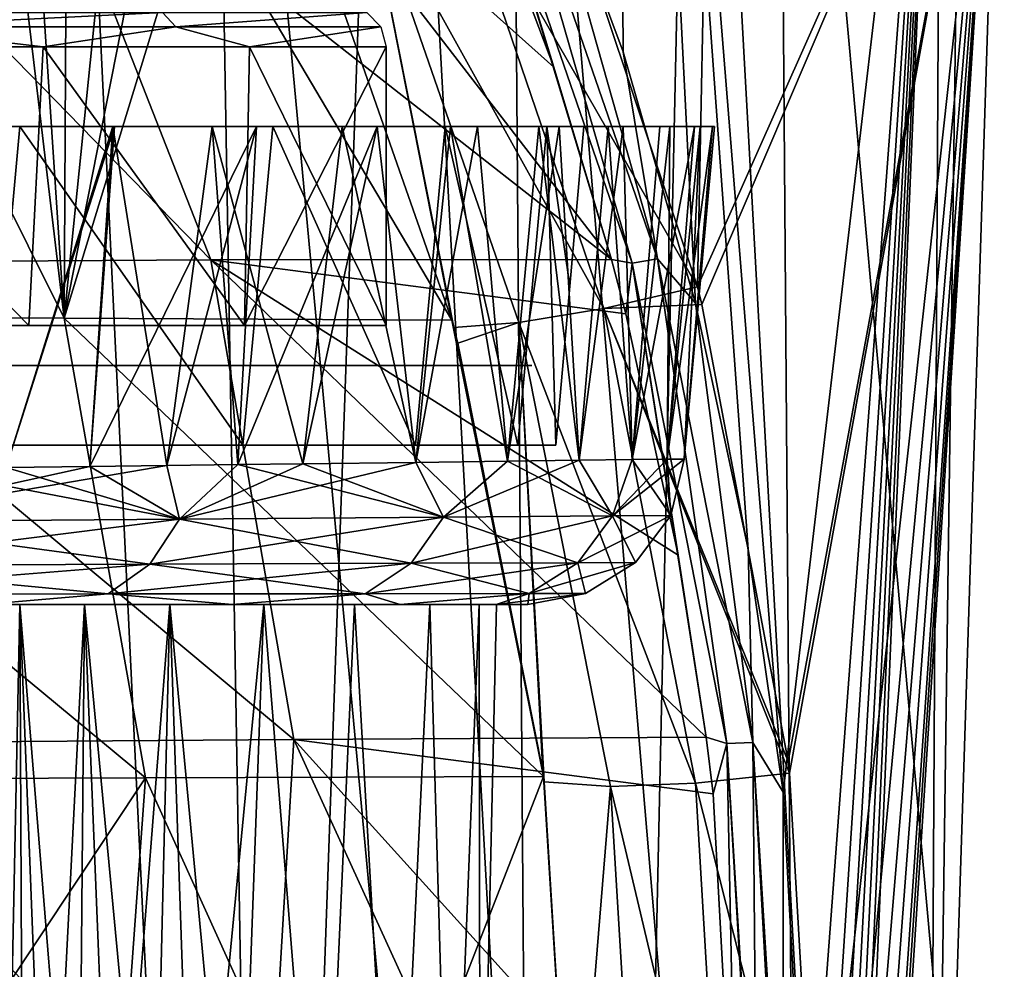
# Model space of a CAD drawing. Header units: millimetres. Extents: x -148 to 148, y -43 to 91.
# Tile 121 of 149: x 122 to 135, y -8 to 4. Entities that reach past the tile are written whole.
import ezdxf

# ---------------------------------------------------------------- set-up
doc = ezdxf.new("R2010")
doc.units = ezdxf.units.MM
doc.header["$LTSCALE"] = 65.185185
for name, color, linetype in [('14', 7, 'CONTINUOUS'), ('155', 7, 'CONTINUOUS'), ('18', 7, 'CONTINUOUS'), ('184', 7, 'CONTINUOUS'), ('189', 7, 'CONTINUOUS'), ('193', 7, 'CONTINUOUS'), ('205', 7, 'CONTINUOUS'), ('21', 7, 'CONTINUOUS'), ('213', 7, 'CONTINUOUS'), ('214', 7, 'CONTINUOUS'), ('22', 7, 'CONTINUOUS'), ('227', 7, 'CONTINUOUS'), ('24', 7, 'CONTINUOUS'), ('25', 7, 'CONTINUOUS'), ('277', 7, 'CONTINUOUS'), ('280', 7, 'CONTINUOUS'), ('305', 7, 'CONTINUOUS'), ('327', 7, 'CONTINUOUS'), ('54', 7, 'CONTINUOUS')]:
    doc.layers.add(name, color=color, linetype=linetype)

msp = doc.modelspace()

# ---------------------------------------------------------------- linework, layer by layer
at = {"layer": '14', "color": 254, "linetype": 'Continuous', "true_color": 0xb0e0e6}
for points in [[(122.379, 0.5, -21.249), (118.591, 0.5, -27.283), (118.961, 4, -26.761), (122.379, 0.5, -21.249)], [(122.379, 0.5, 21.249), (118.961, 4, 26.761), (118.591, 0.5, 27.283), (122.379, 0.5, 21.249)], [(122.561, 4, -20.91), (122.379, 0.5, -21.249), (118.961, 4, -26.761), (122.561, 4, -20.91)], [(122.561, 4, 20.91), (118.961, 4, 26.761), (122.379, 0.5, 21.249), (122.561, 4, 20.91)], [(125.088, 0.5, -15.375), (122.379, 0.5, -21.249), (122.561, 4, -20.91), (125.088, 0.5, -15.375)], [(125.088, 0.5, 15.375), (122.561, 4, 20.91), (122.379, 0.5, 21.249), (125.088, 0.5, 15.375)], [(125.151, 4, -15.21), (125.088, 0.5, -15.375), (122.561, 4, -20.91), (125.151, 4, -15.21)], [(125.151, 4, 15.21), (122.561, 4, 20.91), (125.088, 0.5, 15.375), (125.151, 4, 15.21)], [(126.864, 4, -9.637), (125.088, 0.5, -15.375), (125.151, 4, -15.21), (126.864, 4, -9.637)], [(126.864, 0.5, -9.637), (125.088, 0.5, -15.375), (126.864, 4, -9.637), (126.864, 0.5, -9.637)], [(126.864, 0.5, 9.637), (125.151, 4, 15.21), (125.088, 0.5, 15.375), (126.864, 0.5, 9.637)], [(126.864, 4, 9.637), (125.151, 4, 15.21), (126.864, 0.5, 9.637), (126.864, 4, 9.637)]]:
    msp.add_3dface(points, dxfattribs=at)
at = {"layer": '155', "color": 7, "linetype": 'Continuous'}
for points in [[(127.236, -1.217, -17.005), (127.587, -1.905, -15.565), (124.27, -1.931, -22.75), (127.236, -1.217, -17.005)], [(125.819, -1.235, -20.188), (127.236, -1.217, -17.005), (124.27, -1.931, -22.75), (125.819, -1.235, -20.188)], [(125.003, -1.245, -21.796), (125.819, -1.235, -20.188), (124.27, -1.931, -22.75), (125.003, -1.245, -21.796)], [(125.819, -1.235, 20.187), (125.003, -1.245, 21.796), (127.587, -1.905, 15.564), (125.819, -1.235, 20.187)], [(127.236, -1.217, 17.005), (125.819, -1.235, 20.187), (127.587, -1.905, 15.564), (127.236, -1.217, 17.005)], [(128.388, -1.203, 13.856), (127.236, -1.217, 17.005), (127.587, -1.905, 15.564), (128.388, -1.203, 13.856)], [(127.236, -1.217, -17.005), (128.388, -1.203, -13.856), (127.587, -1.905, -15.565), (127.236, -1.217, -17.005)], [(128.388, -1.203, -13.856), (129.289, -1.191, -10.743), (127.587, -1.905, -15.565), (128.388, -1.203, -13.856)], [(129.289, -1.191, -10.743), (129.705, -1.889, -7.916), (127.587, -1.905, -15.565), (129.289, -1.191, -10.743)], [(128.388, -1.203, 13.856), (127.587, -1.905, 15.564), (129.705, -1.889, 7.916), (128.388, -1.203, 13.856)], [(129.289, -1.191, 10.743), (128.388, -1.203, 13.856), (129.705, -1.889, 7.916), (129.289, -1.191, 10.743)], [(129.289, -1.191, -10.743), (129.953, -1.183, -7.654), (129.705, -1.889, -7.916), (129.289, -1.191, -10.743)], [(129.953, -1.183, 7.654), (129.289, -1.191, 10.743), (129.705, -1.889, 7.916), (129.953, -1.183, 7.654)], [(130.391, -1.177, -4.584), (130.608, -1.175, -1.528), (129.705, -1.889, -7.916), (130.391, -1.177, -4.584)], [(130.608, -1.175, -1.528), (130.437, -1.883, 0), (129.705, -1.889, -7.916), (130.608, -1.175, -1.528)], [(129.953, -1.183, -7.654), (130.391, -1.177, -4.584), (129.705, -1.889, -7.916), (129.953, -1.183, -7.654)], [(129.953, -1.183, 7.654), (129.705, -1.889, 7.916), (130.437, -1.883, 0), (129.953, -1.183, 7.654)], [(130.391, -1.177, 4.584), (129.953, -1.183, 7.654), (130.437, -1.883, 0), (130.391, -1.177, 4.584)], [(130.608, -1.175, 1.528), (130.391, -1.177, 4.584), (130.437, -1.883, 0), (130.608, -1.175, 1.528)], [(130.608, -1.175, -1.528), (130.608, -1.175, 1.528), (130.437, -1.883, 0), (130.608, -1.175, -1.528)], [(124.112, -1.257, -23.416), (124.27, -1.931, -22.75), (119.982, -1.965, -29.374), (124.112, -1.257, -23.416)], [(123.145, -1.269, -25.044), (124.112, -1.257, -23.416), (119.982, -1.965, -29.374), (123.145, -1.269, -25.044)], [(122.097, -1.282, -26.684), (123.145, -1.269, -25.044), (119.982, -1.965, -29.374), (122.097, -1.282, -26.684)], [(120.964, -1.297, 28.336), (119.982, -1.965, 29.374), (124.27, -1.931, 22.75), (120.964, -1.297, 28.336)], [(122.097, -1.282, 26.684), (120.964, -1.297, 28.336), (124.27, -1.931, 22.75), (122.097, -1.282, 26.684)], [(123.145, -1.269, 25.044), (122.097, -1.282, 26.684), (124.27, -1.931, 22.75), (123.145, -1.269, 25.044)], [(124.112, -1.256, 23.415), (123.145, -1.269, 25.044), (124.27, -1.931, 22.75), (124.112, -1.256, 23.415)], [(124.112, -1.257, -23.416), (125.003, -1.245, -21.796), (124.27, -1.931, -22.75), (124.112, -1.257, -23.416)], [(125.003, -1.245, 21.796), (124.112, -1.256, 23.415), (124.27, -1.931, 22.75), (125.003, -1.245, 21.796)], [(125.003, -1.245, 21.796), (124.27, -1.931, 22.75), (127.587, -1.905, 15.564), (125.003, -1.245, 21.796)], [(123.9, -2.497, -22.544), (119.654, -2.513, -29.128), (124.27, -1.931, -22.75), (123.9, -2.497, -22.544)], [(124.27, -1.931, -22.75), (119.654, -2.513, -29.128), (119.982, -1.965, -29.374), (124.27, -1.931, -22.75)], [(119.654, -2.513, 29.128), (123.9, -2.497, 22.543), (119.982, -1.965, 29.374), (119.654, -2.513, 29.128)], [(119.982, -1.965, 29.374), (123.9, -2.497, 22.543), (124.27, -1.931, 22.75), (119.982, -1.965, 29.374)], [(127.18, -2.485, -15.413), (123.9, -2.497, -22.544), (127.587, -1.905, -15.565), (127.18, -2.485, -15.413)], [(127.587, -1.905, -15.565), (123.9, -2.497, -22.544), (124.27, -1.931, -22.75), (127.587, -1.905, -15.565)], [(123.9, -2.497, 22.543), (127.18, -2.485, 15.413), (124.27, -1.931, 22.75), (123.9, -2.497, 22.543)], [(124.27, -1.931, 22.75), (127.18, -2.485, 15.413), (127.587, -1.905, 15.564), (124.27, -1.931, 22.75)], [(129.272, -2.477, -7.835), (127.18, -2.485, -15.413), (129.705, -1.889, -7.916), (129.272, -2.477, -7.835)], [(129.705, -1.889, -7.916), (127.18, -2.485, -15.413), (127.587, -1.905, -15.565), (129.705, -1.889, -7.916)], [(127.18, -2.485, 15.413), (129.272, -2.477, 7.835), (127.587, -1.905, 15.564), (127.18, -2.485, 15.413)], [(127.587, -1.905, 15.564), (129.272, -2.477, 7.835), (129.705, -1.889, 7.916), (127.587, -1.905, 15.564)], [(129.994, -2.474, 0), (129.272, -2.477, -7.835), (130.437, -1.883, 0), (129.994, -2.474, 0)], [(130.437, -1.883, 0), (129.272, -2.477, -7.835), (129.705, -1.889, -7.916), (130.437, -1.883, 0)], [(129.272, -2.477, 7.835), (129.994, -2.474, 0), (129.705, -1.889, 7.916), (129.272, -2.477, 7.835)], [(129.705, -1.889, 7.916), (129.994, -2.474, 0), (130.437, -1.883, 0), (129.705, -1.889, 7.916)], [(123.375, -2.87, -22.253), (119.186, -2.874, -28.783), (123.9, -2.497, -22.544), (123.375, -2.87, -22.253)], [(123.9, -2.497, -22.544), (119.186, -2.874, -28.783), (119.654, -2.513, -29.128), (123.9, -2.497, -22.544)], [(119.186, -2.874, 28.783), (123.375, -2.87, 22.253), (119.654, -2.513, 29.128), (119.186, -2.874, 28.783)], [(119.654, -2.513, 29.128), (123.375, -2.87, 22.253), (123.9, -2.497, 22.543), (119.654, -2.513, 29.128)], [(126.603, -2.867, -15.2), (123.375, -2.87, -22.253), (127.18, -2.485, -15.413), (126.603, -2.867, -15.2)], [(127.18, -2.485, -15.413), (123.375, -2.87, -22.253), (123.9, -2.497, -22.544), (127.18, -2.485, -15.413)], [(123.375, -2.87, 22.253), (126.603, -2.867, 15.2), (123.9, -2.497, 22.543), (123.375, -2.87, 22.253)], [(123.9, -2.497, 22.543), (126.603, -2.867, 15.2), (127.18, -2.485, 15.413), (123.9, -2.497, 22.543)], [(128.659, -2.865, -7.722), (126.603, -2.867, -15.2), (129.272, -2.477, -7.835), (128.659, -2.865, -7.722)], [(129.272, -2.477, -7.835), (126.603, -2.867, -15.2), (127.18, -2.485, -15.413), (129.272, -2.477, -7.835)], [(126.603, -2.867, 15.2), (128.659, -2.865, 7.722), (127.18, -2.485, 15.413), (126.603, -2.867, 15.2)], [(127.18, -2.485, 15.413), (128.659, -2.865, 7.722), (129.272, -2.477, 7.835), (127.18, -2.485, 15.413)], [(129.367, -2.864, 0), (128.659, -2.865, -7.722), (129.994, -2.474, 0), (129.367, -2.864, 0)], [(129.994, -2.474, 0), (128.659, -2.865, -7.722), (129.272, -2.477, -7.835), (129.994, -2.474, 0)], [(128.659, -2.865, 7.722), (129.367, -2.864, 0), (129.272, -2.477, 7.835), (128.659, -2.865, 7.722)], [(129.272, -2.477, 7.835), (129.367, -2.864, 0), (129.994, -2.474, 0), (129.272, -2.477, 7.835)], [(123.375, -2.87, -22.253), (121.808, -3, -23.601), (119.186, -2.874, -28.783), (123.375, -2.87, -22.253)], [(119.186, -2.874, 28.783), (121.808, -3, 23.601), (123.375, -2.87, 22.253), (119.186, -2.874, 28.783)], [(124.935, -3, -17.476), (121.808, -3, -23.601), (123.375, -2.87, -22.253), (124.935, -3, -17.476)], [(121.808, -3, 23.601), (124.935, -3, 17.476), (123.375, -2.87, 22.253), (121.808, -3, 23.601)], [(126.603, -2.867, -15.2), (124.935, -3, -17.476), (123.375, -2.87, -22.253), (126.603, -2.867, -15.2)], [(123.375, -2.87, 22.253), (124.935, -3, 17.476), (126.603, -2.867, 15.2), (123.375, -2.87, 22.253)], [(127.039, -3, -11.536), (124.935, -3, -17.476), (126.603, -2.867, -15.2), (127.039, -3, -11.536)], [(124.935, -3, 17.476), (127.039, -3, 11.536), (126.603, -2.867, 15.2), (124.935, -3, 17.476)], [(128.659, -2.865, -7.722), (127.039, -3, -11.536), (126.603, -2.867, -15.2), (128.659, -2.865, -7.722)], [(126.603, -2.867, 15.2), (127.039, -3, 11.536), (128.659, -2.865, 7.722), (126.603, -2.867, 15.2)], [(127.039, -3, 11.536), (128.248, -3, 5.732), (128.659, -2.865, 7.722), (127.039, -3, 11.536)], [(128.248, -3, -5.732), (127.039, -3, -11.536), (128.659, -2.865, -7.722), (128.248, -3, -5.732)], [(129.367, -2.864, 0), (128.248, -3, -5.732), (128.659, -2.865, -7.722), (129.367, -2.864, 0)], [(128.642, -3, 0), (128.248, -3, -5.732), (129.367, -2.864, 0), (128.642, -3, 0)], [(128.248, -3, 5.732), (128.642, -3, 0), (128.659, -2.865, 7.722), (128.248, -3, 5.732)], [(128.659, -2.865, 7.722), (128.642, -3, 0), (129.367, -2.864, 0), (128.659, -2.865, 7.722)]]:
    msp.add_3dface(points, dxfattribs=at)
at = {"layer": '18', "color": 254, "linetype": 'Continuous', "true_color": 0xb0e0e6}
for points in [[(124.056, 4.433, -17.239), (120.411, 4.25, -24.467), (120.257, 4.433, -24.369), (124.056, 4.433, -17.239)], [(124.224, 4.25, -17.313), (120.411, 4.25, -24.467), (124.056, 4.433, -17.239), (124.224, 4.25, -17.313)], [(126.621, 4.433, -9.579), (124.224, 4.25, -17.313), (124.056, 4.433, -17.239), (126.621, 4.433, -9.579)], [(126.799, 4.25, -9.621), (124.224, 4.25, -17.313), (126.621, 4.433, -9.579), (126.799, 4.25, -9.621)], [(122.561, 4, -20.91), (118.961, 4, -26.761), (120.411, 4.25, -24.467), (122.561, 4, -20.91)], [(124.224, 4.25, -17.313), (122.561, 4, -20.91), (120.411, 4.25, -24.467), (124.224, 4.25, -17.313)], [(125.151, 4, -15.21), (122.561, 4, -20.91), (124.224, 4.25, -17.313), (125.151, 4, -15.21)], [(126.799, 4.25, -9.621), (125.151, 4, -15.21), (124.224, 4.25, -17.313), (126.799, 4.25, -9.621)], [(126.864, 4, -9.637), (125.151, 4, -15.21), (126.799, 4.25, -9.621), (126.864, 4, -9.637)]]:
    msp.add_3dface(points, dxfattribs=at)
at = {"layer": '184', "color": 7, "linetype": 'Continuous'}
for points in [[(118.146, 16.834, -48.762), (122.701, 16.122, -44.981), (119.335, -34.448, -51.248), (118.146, 16.834, -48.762)], [(119.335, -34.448, -51.248), (122.701, 16.122, -44.981), (125.137, -34.448, -46.354), (119.335, -34.448, -51.248)], [(122.701, 16.122, -44.981), (126.91, 15.498, -41.035), (125.137, -34.448, -46.354), (122.701, 16.122, -44.981)], [(125.137, -34.448, -46.354), (126.91, 15.498, -41.035), (129.659, -34.448, -41.967), (125.137, -34.448, -46.354)], [(126.91, 15.498, -41.035), (130.746, 14.98, -36.935), (129.659, -34.448, -41.967), (126.91, 15.498, -41.035)], [(129.659, -34.448, -41.967), (130.746, 14.98, -36.935), (133.482, -34.448, -37.721), (129.659, -34.448, -41.967)], [(130.746, 14.98, -36.935), (134.153, 14.561, -32.749), (133.482, -34.448, -37.721), (130.746, 14.98, -36.935)], [(133.482, -34.448, -37.721), (134.153, 14.561, -32.749), (137.281, -34.448, -32.822), (133.482, -34.448, -37.721)], [(134.153, 14.561, -32.749), (137.086, 14.245, -28.554), (137.281, -34.448, -32.822), (134.153, 14.561, -32.749)]]:
    msp.add_3dface(points, dxfattribs=at)
at = {"layer": '189', "color": 7, "linetype": 'Continuous'}
for points in [[(128.586, 7.303, 25.331), (129.84, 3.937, 26.015), (129.724, 21.031, 23.079), (128.586, 7.303, 25.331)], [(131.408, -2.306, 27.196), (131.851, -5.36, 27.743), (129.724, 21.031, 23.079), (131.408, -2.306, 27.196)], [(129.84, 3.937, 26.015), (130.748, 0.782, 26.624), (129.724, 21.031, 23.079), (129.84, 3.937, 26.015)], [(129.724, 21.031, 23.079), (131.851, -5.36, 27.743), (133.837, 11.597, 24.993), (129.724, 21.031, 23.079)], [(130.748, 0.782, 26.624), (131.408, -2.306, 27.196), (129.724, 21.031, 23.079), (130.748, 0.782, 26.624)], [(131.851, -5.36, 27.743), (132.149, -10.925, 28.703), (133.837, 11.597, 24.993), (131.851, -5.36, 27.743)], [(131.895, -34.334, 32.635), (133.579, -34.336, 32.694), (133.837, 11.597, 24.993), (131.895, -34.334, 32.635)], [(131.952, -30.043, 31.916), (131.895, -34.334, 32.635), (133.837, 11.597, 24.993), (131.952, -30.043, 31.916)], [(132.003, -25.801, 31.205), (131.952, -30.043, 31.916), (133.837, 11.597, 24.993), (132.003, -25.801, 31.205)], [(132.047, -22.1, 30.583), (132.003, -25.801, 31.205), (133.837, 11.597, 24.993), (132.047, -22.1, 30.583)], [(132.091, -18.434, 29.967), (132.047, -22.1, 30.583), (133.837, 11.597, 24.993), (132.091, -18.434, 29.967)], [(132.128, -14.707, 29.34), (132.091, -18.434, 29.967), (133.837, 11.597, 24.993), (132.128, -14.707, 29.34)], [(132.149, -10.925, 28.703), (132.128, -14.707, 29.34), (133.837, 11.597, 24.993), (132.149, -10.925, 28.703)], [(133.837, 11.597, 24.993), (133.579, -34.336, 32.694), (136.357, 4.016, 26.374), (133.837, 11.597, 24.993)], [(133.579, -34.336, 32.694), (135.151, -34.337, 32.719), (136.357, 4.016, 26.374), (133.579, -34.336, 32.694)]]:
    msp.add_3dface(points, dxfattribs=at)
at = {"layer": '193', "color": 7, "linetype": 'Continuous'}
for points in [[(127.725, 7.047, 25.84), (125.29, 7.039, 29.528), (128.969, 3.746, 26.501), (127.725, 7.047, 25.84)], [(119.114, 7.018, 37.046), (118.535, 1.287, 40.397), (124.663, 1.326, 33.826), (119.114, 7.018, 37.046)], [(122.431, 7.029, 33.268), (119.114, 7.018, 37.046), (124.663, 1.326, 33.826), (122.431, 7.029, 33.268)], [(125.29, 7.039, 29.528), (122.431, 7.029, 33.268), (129.694, 1.332, 26.964), (125.29, 7.039, 29.528)], [(122.431, 7.029, 33.268), (124.663, 1.326, 33.826), (129.694, 1.332, 26.964), (122.431, 7.029, 33.268)], [(125.29, 7.039, 29.528), (129.694, 1.332, 26.964), (128.969, 3.746, 26.501), (125.29, 7.039, 29.528)], [(118.535, 1.287, 40.397), (125.707, -4.698, 34.917), (124.663, 1.326, 33.826), (118.535, 1.287, 40.397)], [(119.438, -4.744, 41.476), (125.707, -4.698, 34.917), (118.535, 1.287, 40.397), (119.438, -4.744, 41.476)], [(129.694, 1.332, 26.964), (124.663, 1.326, 33.826), (129.872, 0.65, 27.092), (129.694, 1.332, 26.964)], [(125.707, -4.698, 34.917), (130.883, -4.666, 28.058), (124.663, 1.326, 33.826), (125.707, -4.698, 34.917)], [(130.883, -4.666, 28.058), (130.529, -2.382, 27.649), (124.663, 1.326, 33.826), (130.883, -4.666, 28.058)], [(124.663, 1.326, 33.826), (130.529, -2.382, 27.649), (129.872, 0.65, 27.092), (124.663, 1.326, 33.826)], [(130.883, -4.666, 28.058), (125.707, -4.698, 34.917), (130.97, -5.381, 28.184), (130.883, -4.666, 28.058)], [(119.438, -4.744, 41.476), (125.336, -10.893, 36.697), (125.707, -4.698, 34.917), (119.438, -4.744, 41.476)], [(121.719, -10.917, 40.493), (125.336, -10.893, 36.697), (119.438, -4.744, 41.476), (121.719, -10.917, 40.493)], [(125.336, -10.893, 36.697), (128.528, -10.87, 32.884), (125.707, -4.698, 34.917), (125.336, -10.893, 36.697)], [(128.528, -10.87, 32.884), (131.269, -10.85, 29.127), (125.707, -4.698, 34.917), (128.528, -10.87, 32.884)], [(125.707, -4.698, 34.917), (131.269, -10.85, 29.127), (130.97, -5.381, 28.184), (125.707, -4.698, 34.917)]]:
    msp.add_3dface(points, dxfattribs=at)
at = {"layer": '205', "color": 7, "linetype": 'Continuous'}
for points in [[(128.806, 6.882, 22.877), (131.113, 17.992, 21.173), (130.773, 0.989, 24.047), (128.806, 6.882, 22.877)], [(131.113, 17.992, 21.173), (134.585, 9.558, 22.838), (130.773, 0.989, 24.047), (131.113, 17.992, 21.173)], [(130.773, 0.989, 24.047), (134.585, 9.558, 22.838), (130.83, 0.766, 24.09), (130.773, 0.989, 24.047)], [(130.83, 0.766, 24.09), (134.585, 9.558, 22.838), (131.911, -4.972, 25.14), (130.83, 0.766, 24.09)], [(131.911, -4.972, 25.14), (134.585, 9.558, 22.838), (131.93, -5.119, 25.166), (131.911, -4.972, 25.14)], [(131.93, -5.119, 25.166), (134.585, 9.558, 22.838), (132.29, -11.341, 26.241), (131.93, -5.119, 25.166)], [(134.585, 9.558, 22.838), (132.084, -29.158, 29.235), (132.104, -27.695, 28.99), (134.585, 9.558, 22.838)], [(133.344, -29.158, 29.287), (132.084, -29.158, 29.235), (134.585, 9.558, 22.838), (133.344, -29.158, 29.287)], [(132.123, -26.216, 28.742), (134.585, 9.558, 22.838), (132.104, -27.695, 28.99), (132.123, -26.216, 28.742)], [(132.171, -22.586, 28.133), (134.585, 9.558, 22.838), (132.123, -26.216, 28.742), (132.171, -22.586, 28.133)], [(132.221, -18.85, 27.505), (134.585, 9.558, 22.838), (132.171, -22.586, 28.133), (132.221, -18.85, 27.505)], [(132.264, -15.09, 26.873), (134.585, 9.558, 22.838), (132.221, -18.85, 27.505), (132.264, -15.09, 26.873)], [(132.29, -11.341, 26.241), (134.585, 9.558, 22.838), (132.264, -15.09, 26.873), (132.29, -11.341, 26.241)], [(136.809, 2.555, 24.092), (133.344, -29.158, 29.287), (134.585, 9.558, 22.838), (136.809, 2.555, 24.092)], [(134.665, -29.158, 29.321), (133.344, -29.158, 29.287), (136.809, 2.555, 24.092), (134.665, -29.158, 29.321)]]:
    msp.add_3dface(points, dxfattribs=at)
at = {"layer": '21', "color": 7, "linetype": 'Continuous'}
for points in [[(124.935, -3, -17.476), (121.808, -3, 23.601), (121.808, -3, -23.601), (124.935, -3, -17.476)], [(124.935, -3, 17.476), (121.808, -3, 23.601), (124.935, -3, -17.476), (124.935, -3, 17.476)], [(127.039, -3, -11.536), (124.935, -3, 17.476), (124.935, -3, -17.476), (127.039, -3, -11.536)], [(127.039, -3, 11.536), (124.935, -3, 17.476), (127.039, -3, -11.536), (127.039, -3, 11.536)], [(128.248, -3, -5.732), (127.039, -3, 11.536), (127.039, -3, -11.536), (128.248, -3, -5.732)], [(128.248, -3, 5.732), (127.039, -3, 11.536), (128.248, -3, -5.732), (128.248, -3, 5.732)], [(128.642, -3, 0), (128.248, -3, 5.732), (128.248, -3, -5.732), (128.642, -3, 0)]]:
    msp.add_3dface(points, dxfattribs=at)
at = {"layer": '213', "color": 7, "linetype": 'Continuous'}
for points in [[(125.411, -29.154, -42.293), (115.996, 16.35, -47.302), (121.845, -29.154, -45.566), (125.411, -29.154, -42.293)], [(124.647, 14.976, -39.803), (115.996, 16.35, -47.302), (125.411, -29.154, -42.293), (124.647, 14.976, -39.803)], [(128.751, -29.152, -38.882), (124.647, 14.976, -39.803), (125.411, -29.154, -42.293), (128.751, -29.152, -38.882)], [(128.422, 14.446, -35.836), (124.647, 14.976, -39.803), (128.751, -29.152, -38.882), (128.422, 14.446, -35.836)], [(132.11, -29.153, -35.017), (128.422, 14.446, -35.836), (128.751, -29.152, -38.882), (132.11, -29.153, -35.017)], [(131.777, 14.016, -31.787), (128.422, 14.446, -35.836), (132.11, -29.153, -35.017), (131.777, 14.016, -31.787)], [(135.668, -29.155, -30.276), (131.777, 14.016, -31.787), (132.11, -29.153, -35.017), (135.668, -29.155, -30.276)], [(134.679, 13.682, -27.721), (131.777, 14.016, -31.787), (135.668, -29.155, -30.276), (134.679, 13.682, -27.721)]]:
    msp.add_3dface(points, dxfattribs=at)
at = {"layer": '214', "color": 7, "linetype": 'Continuous'}
for points in [[(122.825, 0.595, 32.297), (116.87, 0.607, 38.66), (120.103, 6.055, 32.467), (122.825, 0.595, 32.297)], [(122.177, 6.032, 29.895), (122.825, 0.595, 32.297), (120.103, 6.055, 32.467), (122.177, 6.032, 29.895)], [(122.515, 5.272, 29.989), (122.825, 0.595, 32.297), (122.177, 6.032, 29.895), (122.515, 5.272, 29.989)], [(124.474, 6.003, 26.706), (122.825, 0.595, 32.297), (123.591, 4.5, 29.086), (124.474, 6.003, 26.706)], [(127.688, 0.567, 25.682), (122.825, 0.595, 32.297), (124.474, 6.003, 26.706), (127.688, 0.567, 25.682)], [(125.794, 5.986, 24.659), (127.688, 0.567, 25.682), (124.474, 6.003, 26.706), (125.794, 5.986, 24.659)], [(122.844, 4.5, 30.078), (122.825, 0.595, 32.297), (122.515, 5.272, 29.989), (122.844, 4.5, 30.078)], [(123.591, 4.5, 29.086), (122.825, 0.595, 32.297), (123.222, 4.5, 29.582), (123.591, 4.5, 29.086)], [(123.222, 4.5, 29.582), (122.825, 0.595, 32.297), (122.844, 4.5, 30.078), (123.222, 4.5, 29.582)], [(116.87, 0.607, 38.66), (122.825, 0.595, 32.297), (123.842, -5.178, 33.322), (116.87, 0.607, 38.66)], [(117.756, -5.201, 39.683), (116.87, 0.607, 38.66), (123.842, -5.178, 33.322), (117.756, -5.201, 39.683)], [(122.825, 0.595, 32.297), (127.688, 0.567, 25.682), (128.839, -5.161, 26.706), (122.825, 0.595, 32.297)], [(123.842, -5.178, 33.322), (122.825, 0.595, 32.297), (128.839, -5.161, 26.706), (123.842, -5.178, 33.322)], [(128.831, -5.098, 26.695), (127.688, 0.567, 25.682), (127.713, 0.475, 25.699), (128.831, -5.098, 26.695)], [(128.839, -5.161, 26.706), (127.688, 0.567, 25.682), (128.831, -5.098, 26.695), (128.839, -5.161, 26.706)], [(127.766, 0.278, 25.735), (128.831, -5.098, 26.695), (127.713, 0.475, 25.699), (127.766, 0.278, 25.735)], [(117.756, -5.201, 39.683), (123.842, -5.178, 33.322), (119.869, -11.157, 38.823), (117.756, -5.201, 39.683)], [(119.869, -11.157, 38.823), (123.842, -5.178, 33.322), (123.411, -11.129, 35.117), (119.869, -11.157, 38.823)], [(123.411, -11.129, 35.117), (123.842, -5.178, 33.322), (126.532, -11.104, 31.395), (123.411, -11.129, 35.117)], [(123.842, -5.178, 33.322), (128.839, -5.161, 26.706), (126.532, -11.104, 31.395), (123.842, -5.178, 33.322)], [(126.532, -11.104, 31.395), (128.839, -5.161, 26.706), (129.21, -11.081, 27.728), (126.532, -11.104, 31.395)], [(129.21, -11.081, 27.728), (128.839, -5.161, 26.706), (128.848, -5.229, 26.718), (129.21, -11.081, 27.728)]]:
    msp.add_3dface(points, dxfattribs=at)
at = {"layer": '22', "color": 7, "linetype": 'Continuous'}
for points in [[(117.912, 3, 30.284), (122.037, 3, 27.447), (122.265, 3, 24.036), (117.912, 3, 30.284)], [(122.037, 3, 27.447), (123.432, 3, 25.29), (122.265, 3, 24.036), (122.037, 3, 27.447)], [(122.103, 3, -27.35), (122.265, 3, -24.036), (123.453, 3, -25.256), (122.103, 3, -27.35)], [(122.265, 3, 24.036), (124.682, 3, 23.165), (125.441, 3, 17.961), (122.265, 3, 24.036)], [(123.432, 3, 25.29), (124.682, 3, 23.165), (122.265, 3, 24.036), (123.432, 3, 25.29)], [(122.265, 3, -24.036), (125.441, 3, -17.961), (123.453, 3, -25.256), (122.265, 3, -24.036)], [(123.453, 3, -25.256), (125.441, 3, -17.961), (125.237, 3, -22.147), (123.453, 3, -25.256)], [(124.682, 3, 23.165), (126.314, 3, 20.012), (125.441, 3, 17.961), (124.682, 3, 23.165)], [(125.237, 3, -22.147), (125.441, 3, -17.961), (126.751, 3, -19.074), (125.237, 3, -22.147)], [(125.441, 3, 17.961), (126.314, 3, 20.012), (127.607, 3, 12.042), (125.441, 3, 17.961)], [(125.441, 3, -17.961), (127.607, 3, -12.042), (126.751, 3, -19.074), (125.441, 3, -17.961)], [(126.314, 3, 20.012), (127.675, 3, 16.903), (127.607, 3, 12.042), (126.314, 3, 20.012)], [(126.751, 3, -19.074), (127.607, 3, -12.042), (128.012, 3, -16.033), (126.751, 3, -19.074)], [(127.607, 3, 12.042), (128.782, 3, 13.834), (128.884, 3, 6.24), (127.607, 3, 12.042)], [(127.675, 3, 16.903), (128.782, 3, 13.834), (127.607, 3, 12.042), (127.675, 3, 16.903)], [(127.607, 3, -12.042), (128.884, 3, -6.24), (128.012, 3, -16.033), (127.607, 3, -12.042)], [(128.007, 3, 0.251), (127.976, 3, 0.5), (129.347, 3, 0.5), (128.007, 3, 0.251)], [(129.347, 3, -0.5), (127.976, 3, -0.5), (129.347, 3, 0.5), (129.347, 3, -0.5)], [(127.976, 3, -0.5), (128.007, 3, -0.251), (129.347, 3, 0.5), (127.976, 3, -0.5)], [(128.017, 3), (128.007, 3, 0.251), (129.347, 3, 0.5), (128.017, 3)], [(128.007, 3, -0.251), (128.017, 3), (129.347, 3, 0.5), (128.007, 3, -0.251)], [(128.012, 3, -16.033), (128.884, 3, -6.24), (129.038, 3, -13.018), (128.012, 3, -16.033)], [(128.782, 3, 13.834), (129.653, 3, 10.8), (128.884, 3, 6.24), (128.782, 3, 13.834)], [(128.884, 3, 6.24), (129.653, 3, 10.8), (129.347, 3, 0.5), (128.884, 3, 6.24)], [(128.884, 3, -6.24), (129.347, 3, -0.5), (129.038, 3, -13.018), (128.884, 3, -6.24)], [(129.84, 3, -10.026), (129.038, 3, -13.018), (129.653, 3, 10.8), (129.84, 3, -10.026)], [(129.038, 3, -13.018), (129.347, 3, -0.5), (129.653, 3, 10.8), (129.038, 3, -13.018)], [(129.653, 3, 10.8), (129.347, 3, -0.5), (129.347, 3, 0.5), (129.653, 3, 10.8)], [(130.3, 3, 7.794), (129.84, 3, -10.026), (129.653, 3, 10.8), (130.3, 3, 7.794)], [(130.427, 3, -7.053), (129.84, 3, -10.026), (130.3, 3, 7.794), (130.427, 3, -7.053)], [(130.734, 3, 4.81), (130.427, 3, -7.053), (130.3, 3, 7.794), (130.734, 3, 4.81)], [(130.808, 3, -4.089), (130.427, 3, -7.053), (130.734, 3, 4.81), (130.808, 3, -4.089)], [(130.961, 3, 1.835), (130.808, 3, -4.089), (130.734, 3, 4.81), (130.961, 3, 1.835)], [(130.985, 3, -1.127), (130.808, 3, -4.089), (130.961, 3, 1.835), (130.985, 3, -1.127)]]:
    msp.add_3dface(points, dxfattribs=at)
at = {"layer": '227', "color": 7, "linetype": 'Continuous'}
msp.add_3dface([(138.526, 6.215, 25.688), (133.837, 11.597, 24.993), (136.357, 4.016, 26.374), (138.526, 6.215, 25.688)], dxfattribs=at)
at = {"layer": '24', "color": 7, "linetype": 'Continuous'}
for points in [[(117.912, 3, 30.284), (122.265, 3, 24.036), (121.898, -1, 23.965), (117.912, 3, 30.284)], [(121.898, -1, 23.965), (122.265, 3, 24.036), (125.068, -1, 17.939), (121.898, -1, 23.965)], [(125.068, -1, -17.938), (122.265, 3, -24.036), (121.899, -1, -23.963), (125.068, -1, -17.938)], [(122.265, 3, 24.036), (125.441, 3, 17.961), (125.068, -1, 17.939), (122.265, 3, 24.036)], [(125.441, 3, -17.961), (122.265, 3, -24.036), (125.068, -1, -17.938), (125.441, 3, -17.961)], [(125.068, -1, 17.939), (125.441, 3, 17.961), (127.233, -1, 12.072), (125.068, -1, 17.939)], [(127.234, -1, -12.071), (125.441, 3, -17.961), (125.068, -1, -17.938), (127.234, -1, -12.071)], [(125.441, 3, 17.961), (127.607, 3, 12.042), (127.233, -1, 12.072), (125.441, 3, 17.961)], [(127.607, 3, -12.042), (125.441, 3, -17.961), (127.234, -1, -12.071), (127.607, 3, -12.042)], [(127.233, -1, 12.072), (127.607, 3, 12.042), (128.518, -1, 6.323), (127.233, -1, 12.072)], [(128.518, -1, -6.323), (127.607, 3, -12.042), (127.234, -1, -12.071), (128.518, -1, -6.323)], [(127.607, 3, 12.042), (128.884, 3, 6.24), (128.518, -1, 6.323), (127.607, 3, 12.042)], [(128.884, 3, -6.24), (127.607, 3, -12.042), (128.518, -1, -6.323), (128.884, 3, -6.24)], [(128.884, 3, 6.24), (128.995, -1, 0.64), (128.518, -1, 6.323), (128.884, 3, 6.24)], [(128.995, -1, -0.64), (128.884, 3, -6.24), (128.518, -1, -6.323), (128.995, -1, -0.64)], [(129.347, 3, 0.5), (129.171, 0.994, 0.57), (128.884, 3, 6.24), (129.347, 3, 0.5)], [(128.995, -1, 0.64), (128.884, 3, 6.24), (129.171, 0.994, 0.57), (128.995, -1, 0.64)], [(129.347, 3, -0.5), (128.884, 3, -6.24), (129.171, 0.994, -0.57), (129.347, 3, -0.5)], [(129.171, 0.994, -0.57), (128.884, 3, -6.24), (128.995, -1, -0.64), (129.171, 0.994, -0.57)]]:
    msp.add_3dface(points, dxfattribs=at)
at = {"layer": '25', "color": 7, "linetype": 'Continuous'}
for points in [[(123.432, 3, 25.29), (122.037, 3, 27.447), (122.097, -1.282, 26.684), (123.432, 3, 25.29)], [(123.145, -1.269, 25.044), (123.432, 3, 25.29), (122.097, -1.282, 26.684), (123.145, -1.269, 25.044)], [(122.097, -1.282, -26.684), (123.453, 3, -25.256), (123.145, -1.269, -25.044), (122.097, -1.282, -26.684)], [(122.103, 3, -27.35), (123.453, 3, -25.256), (122.097, -1.282, -26.684), (122.103, 3, -27.35)], [(124.112, -1.256, 23.415), (123.432, 3, 25.29), (123.145, -1.269, 25.044), (124.112, -1.256, 23.415)], [(123.145, -1.269, -25.044), (125.237, 3, -22.147), (124.112, -1.257, -23.416), (123.145, -1.269, -25.044)], [(123.453, 3, -25.256), (125.237, 3, -22.147), (123.145, -1.269, -25.044), (123.453, 3, -25.256)], [(124.682, 3, 23.165), (123.432, 3, 25.29), (124.112, -1.256, 23.415), (124.682, 3, 23.165)], [(125.003, -1.245, 21.796), (124.682, 3, 23.165), (124.112, -1.256, 23.415), (125.003, -1.245, 21.796)], [(124.112, -1.257, -23.416), (125.237, 3, -22.147), (125.003, -1.245, -21.796), (124.112, -1.257, -23.416)], [(126.314, 3, 20.012), (124.682, 3, 23.165), (125.819, -1.235, 20.187), (126.314, 3, 20.012)], [(125.819, -1.235, 20.187), (124.682, 3, 23.165), (125.003, -1.245, 21.796), (125.819, -1.235, 20.187)], [(125.003, -1.245, -21.796), (126.751, 3, -19.074), (125.819, -1.235, -20.188), (125.003, -1.245, -21.796)], [(125.237, 3, -22.147), (126.751, 3, -19.074), (125.003, -1.245, -21.796), (125.237, 3, -22.147)], [(127.236, -1.217, 17.005), (126.314, 3, 20.012), (125.819, -1.235, 20.187), (127.236, -1.217, 17.005)], [(125.819, -1.235, -20.188), (126.751, 3, -19.074), (127.236, -1.217, -17.005), (125.819, -1.235, -20.188)], [(127.675, 3, 16.903), (126.314, 3, 20.012), (127.236, -1.217, 17.005), (127.675, 3, 16.903)], [(126.751, 3, -19.074), (128.012, 3, -16.033), (127.236, -1.217, -17.005), (126.751, 3, -19.074)], [(128.388, -1.203, 13.856), (127.675, 3, 16.903), (127.236, -1.217, 17.005), (128.388, -1.203, 13.856)], [(127.236, -1.217, -17.005), (128.012, 3, -16.033), (128.388, -1.203, -13.856), (127.236, -1.217, -17.005)], [(128.782, 3, 13.834), (127.675, 3, 16.903), (128.388, -1.203, 13.856), (128.782, 3, 13.834)], [(128.012, 3, -16.033), (129.038, 3, -13.018), (128.388, -1.203, -13.856), (128.012, 3, -16.033)], [(129.289, -1.191, 10.743), (128.782, 3, 13.834), (128.388, -1.203, 13.856), (129.289, -1.191, 10.743)], [(128.388, -1.203, -13.856), (129.038, 3, -13.018), (129.289, -1.191, -10.743), (128.388, -1.203, -13.856)], [(129.653, 3, 10.8), (128.782, 3, 13.834), (129.289, -1.191, 10.743), (129.653, 3, 10.8)], [(129.038, 3, -13.018), (129.84, 3, -10.026), (129.289, -1.191, -10.743), (129.038, 3, -13.018)], [(129.289, -1.191, -10.743), (129.84, 3, -10.026), (129.953, -1.183, -7.654), (129.289, -1.191, -10.743)], [(129.953, -1.183, 7.654), (129.653, 3, 10.8), (129.289, -1.191, 10.743), (129.953, -1.183, 7.654)], [(130.3, 3, 7.794), (129.653, 3, 10.8), (129.953, -1.183, 7.654), (130.3, 3, 7.794)], [(129.84, 3, -10.026), (130.427, 3, -7.053), (129.953, -1.183, -7.654), (129.84, 3, -10.026)], [(129.953, -1.183, -7.654), (130.427, 3, -7.053), (130.391, -1.177, -4.584), (129.953, -1.183, -7.654)], [(130.391, -1.177, 4.584), (130.734, 3, 4.81), (129.953, -1.183, 7.654), (130.391, -1.177, 4.584)], [(130.734, 3, 4.81), (130.3, 3, 7.794), (129.953, -1.183, 7.654), (130.734, 3, 4.81)], [(130.608, -1.175, 1.528), (130.961, 3, 1.835), (130.391, -1.177, 4.584), (130.608, -1.175, 1.528)], [(130.961, 3, 1.835), (130.734, 3, 4.81), (130.391, -1.177, 4.584), (130.961, 3, 1.835)], [(130.427, 3, -7.053), (130.808, 3, -4.089), (130.391, -1.177, -4.584), (130.427, 3, -7.053)], [(130.391, -1.177, -4.584), (130.808, 3, -4.089), (130.608, -1.175, -1.528), (130.391, -1.177, -4.584)], [(130.608, -1.175, -1.528), (130.985, 3, -1.127), (130.608, -1.175, 1.528), (130.608, -1.175, -1.528)], [(130.985, 3, -1.127), (130.961, 3, 1.835), (130.608, -1.175, 1.528), (130.985, 3, -1.127)], [(130.808, 3, -4.089), (130.985, 3, -1.127), (130.608, -1.175, -1.528), (130.808, 3, -4.089)]]:
    msp.add_3dface(points, dxfattribs=at)
at = {"layer": '277', "color": 7, "linetype": 'Continuous'}
msp.add_3dface([(136.809, 2.555, 24.092), (134.585, 9.558, 22.838), (136.944, 4.784, 23.688), (136.809, 2.555, 24.092)], dxfattribs=at)
at = {"layer": '280', "color": 7, "linetype": 'Continuous'}
for points in [[(128.806, 6.882, 22.877), (130.773, 0.989, 24.047), (127.647, 6.436, 23.079), (128.806, 6.882, 22.877)], [(127.647, 6.436, 23.079), (129.596, 0.715, 24.222), (126.598, 6.124, 23.7), (127.647, 6.436, 23.079)], [(130.773, 0.989, 24.047), (129.596, 0.715, 24.222), (127.647, 6.436, 23.079), (130.773, 0.989, 24.047)], [(127.688, 0.567, 25.682), (125.794, 5.986, 24.659), (126.598, 6.124, 23.7), (127.688, 0.567, 25.682)], [(127.713, 0.475, 25.699), (127.688, 0.567, 25.682), (126.598, 6.124, 23.7), (127.713, 0.475, 25.699)], [(128.532, 0.54, 24.795), (127.713, 0.475, 25.699), (126.598, 6.124, 23.7), (128.532, 0.54, 24.795)], [(129.596, 0.715, 24.222), (128.532, 0.54, 24.795), (126.598, 6.124, 23.7), (129.596, 0.715, 24.222)], [(130.773, 0.989, 24.047), (130.83, 0.766, 24.09), (129.596, 0.715, 24.222), (130.773, 0.989, 24.047)], [(130.83, 0.766, 24.09), (131.911, -4.972, 25.14), (129.596, 0.715, 24.222), (130.83, 0.766, 24.09)], [(129.596, 0.715, 24.222), (130.75, -5.246, 25.32), (128.532, 0.54, 24.795), (129.596, 0.715, 24.222)], [(131.911, -4.972, 25.14), (131.93, -5.119, 25.166), (129.596, 0.715, 24.222), (131.911, -4.972, 25.14)], [(131.93, -5.119, 25.166), (130.75, -5.246, 25.32), (129.596, 0.715, 24.222), (131.93, -5.119, 25.166)], [(127.766, 0.278, 25.735), (127.713, 0.475, 25.699), (128.532, 0.54, 24.795), (127.766, 0.278, 25.735)], [(128.831, -5.098, 26.695), (127.766, 0.278, 25.735), (128.532, 0.54, 24.795), (128.831, -5.098, 26.695)], [(128.839, -5.161, 26.706), (128.831, -5.098, 26.695), (128.532, 0.54, 24.795), (128.839, -5.161, 26.706)], [(128.848, -5.229, 26.718), (128.839, -5.161, 26.706), (128.532, 0.54, 24.795), (128.848, -5.229, 26.718)], [(130.75, -5.246, 25.32), (129.681, -5.287, 25.859), (128.532, 0.54, 24.795), (130.75, -5.246, 25.32)], [(129.681, -5.287, 25.859), (128.848, -5.229, 26.718), (128.532, 0.54, 24.795), (129.681, -5.287, 25.859)], [(131.93, -5.119, 25.166), (132.29, -11.341, 26.241), (130.75, -5.246, 25.32), (131.93, -5.119, 25.166)], [(129.21, -11.081, 27.728), (128.848, -5.229, 26.718), (129.681, -5.287, 25.859), (129.21, -11.081, 27.728)], [(130.041, -11.225, 26.89), (129.21, -11.081, 27.728), (129.681, -5.287, 25.859), (130.041, -11.225, 26.89)], [(130.75, -5.246, 25.32), (131.109, -11.315, 26.374), (129.681, -5.287, 25.859), (130.75, -5.246, 25.32)], [(131.109, -11.315, 26.374), (130.041, -11.225, 26.89), (129.681, -5.287, 25.859), (131.109, -11.315, 26.374)], [(132.29, -11.341, 26.241), (131.109, -11.315, 26.374), (130.75, -5.246, 25.32), (132.29, -11.341, 26.241)]]:
    msp.add_3dface(points, dxfattribs=at)
at = {"layer": '305', "color": 7, "linetype": 'Continuous'}
for points in [[(130.27, 1.338, 26.548), (128.586, 7.303, 25.331), (128.255, 7.176, 25.389), (130.27, 1.338, 26.548)], [(129.84, 3.937, 26.015), (128.586, 7.303, 25.331), (130.27, 1.338, 26.548), (129.84, 3.937, 26.015)], [(129.954, 1.285, 26.711), (128.255, 7.176, 25.389), (127.954, 7.087, 25.567), (129.954, 1.285, 26.711)], [(130.27, 1.338, 26.548), (128.255, 7.176, 25.389), (129.954, 1.285, 26.711), (130.27, 1.338, 26.548)], [(127.725, 7.047, 25.84), (128.969, 3.746, 26.501), (127.954, 7.087, 25.567), (127.725, 7.047, 25.84)], [(128.969, 3.746, 26.501), (129.694, 1.332, 26.964), (127.954, 7.087, 25.567), (128.969, 3.746, 26.501)], [(129.694, 1.332, 26.964), (129.954, 1.285, 26.711), (127.954, 7.087, 25.567), (129.694, 1.332, 26.964)], [(130.748, 0.782, 26.624), (129.84, 3.937, 26.015), (130.27, 1.338, 26.548), (130.748, 0.782, 26.624)], [(129.694, 1.332, 26.964), (129.872, 0.65, 27.092), (129.954, 1.285, 26.711), (129.694, 1.332, 26.964)], [(129.872, 0.65, 27.092), (130.529, -2.382, 27.649), (129.954, 1.285, 26.711), (129.872, 0.65, 27.092)], [(131.143, -4.747, 27.814), (130.27, 1.338, 26.548), (129.954, 1.285, 26.711), (131.143, -4.747, 27.814)], [(130.529, -2.382, 27.649), (130.883, -4.666, 28.058), (129.954, 1.285, 26.711), (130.529, -2.382, 27.649)], [(130.883, -4.666, 28.058), (131.143, -4.747, 27.814), (129.954, 1.285, 26.711), (130.883, -4.666, 28.058)], [(131.469, -4.733, 27.66), (130.748, 0.782, 26.624), (130.27, 1.338, 26.548), (131.469, -4.733, 27.66)], [(131.469, -4.733, 27.66), (130.27, 1.338, 26.548), (131.143, -4.747, 27.814), (131.469, -4.733, 27.66)], [(131.408, -2.306, 27.196), (130.748, 0.782, 26.624), (131.469, -4.733, 27.66), (131.408, -2.306, 27.196)], [(131.851, -5.36, 27.743), (131.408, -2.306, 27.196), (131.469, -4.733, 27.66), (131.851, -5.36, 27.743)], [(130.883, -4.666, 28.058), (130.97, -5.381, 28.184), (131.143, -4.747, 27.814), (130.883, -4.666, 28.058)], [(130.97, -5.381, 28.184), (131.269, -10.85, 29.127), (131.143, -4.747, 27.814), (130.97, -5.381, 28.184)], [(131.523, -10.893, 28.877), (131.469, -4.733, 27.66), (131.143, -4.747, 27.814), (131.523, -10.893, 28.877)], [(131.269, -10.85, 29.127), (131.507, -10.891, 28.888), (131.143, -4.747, 27.814), (131.269, -10.85, 29.127)], [(131.507, -10.891, 28.888), (131.523, -10.893, 28.877), (131.143, -4.747, 27.814), (131.507, -10.891, 28.888)], [(131.851, -10.919, 28.73), (131.851, -5.36, 27.743), (131.469, -4.733, 27.66), (131.851, -10.919, 28.73)], [(131.812, -10.917, 28.741), (131.851, -10.919, 28.73), (131.469, -4.733, 27.66), (131.812, -10.917, 28.741)], [(131.523, -10.893, 28.877), (131.812, -10.917, 28.741), (131.469, -4.733, 27.66), (131.523, -10.893, 28.877)], [(132.149, -10.925, 28.703), (131.851, -5.36, 27.743), (131.851, -10.919, 28.73), (132.149, -10.925, 28.703)]]:
    msp.add_3dface(points, dxfattribs=at)
at = {"layer": '327', "color": 40, "linetype": 'Continuous', "true_color": 0xffa800}
for points in [[(122.136, 0, -1.153), (122.774, 0, -2.139), (120.278, 0, -27.676), (122.136, 0, -1.153)], [(122.774, 0, -2.139), (123.733, 0, -2.816), (120.278, 0, -27.676), (122.774, 0, -2.139)], [(120.278, 0, -27.676), (123.733, 0, -2.816), (123.754, 0, -21.844), (120.278, 0, -27.676)], [(123.876, 0, 21.606), (121.913, 0), (120.462, 0, 27.404), (123.876, 0, 21.606)], [(122.136, 0, 1.153), (121.913, 0), (123.876, 0, 21.606), (122.136, 0, 1.153)], [(122.774, 0, 2.139), (122.136, 0, 1.153), (123.876, 0, 21.606), (122.774, 0, 2.139)], [(123.733, 0, 2.816), (122.774, 0, 2.139), (123.876, 0, 21.606), (123.733, 0, 2.816)], [(124.876, 0, 3.085), (123.733, 0, 2.816), (123.876, 0, 21.606), (124.876, 0, 3.085)], [(123.733, 0, -2.816), (124.876, 0, -3.085), (123.754, 0, -21.844), (123.733, 0, -2.816)], [(124.876, 0, -3.085), (126.037, 0, -2.908), (123.754, 0, -21.844), (124.876, 0, -3.085)], [(123.754, 0, -21.844), (126.037, 0, -2.908), (126.233, 0, -16.17), (123.754, 0, -21.844)], [(126.305, 0, 15.969), (124.876, 0, 3.085), (123.876, 0, 21.606), (126.305, 0, 15.969)], [(126.037, 0, 2.908), (124.876, 0, 3.085), (126.305, 0, 15.969), (126.037, 0, 2.908)], [(126.838, 0, 2.796), (126.037, 0, 2.908), (126.305, 0, 15.969), (126.838, 0, 2.796)], [(126.037, 0, -2.908), (126.838, 0, -2.796), (126.233, 0, -16.17), (126.037, 0, -2.908)], [(126.838, 0, -2.796), (127.617, 0, -3.009), (126.233, 0, -16.17), (126.838, 0, -2.796)], [(126.233, 0, -16.17), (127.617, 0, -3.009), (127.856, 0, -10.58), (126.233, 0, -16.17)], [(127.883, 0, 10.455), (126.838, 0, 2.796), (126.305, 0, 15.969), (127.883, 0, 10.455)], [(127.617, 0, 3.009), (126.838, 0, 2.796), (127.883, 0, 10.455), (127.617, 0, 3.009)], [(127.617, 0, -3.009), (128.248, 0, -3.514), (127.856, 0, -10.58), (127.617, 0, -3.009)], [(128.248, 0, 3.514), (127.617, 0, 3.009), (127.883, 0, 10.455), (128.248, 0, 3.514)], [(128.628, 0, -4.227), (128.695, 0, -5.033), (127.856, 0, -10.58), (128.628, 0, -4.227)], [(128.248, 0, -3.514), (128.628, 0, -4.227), (127.856, 0, -10.58), (128.248, 0, -3.514)], [(128.695, 0, 5.033), (128.248, 0, 3.514), (127.883, 0, 10.455), (128.695, 0, 5.033)], [(128.628, 0, 4.227), (128.248, 0, 3.514), (128.695, 0, 5.033), (128.628, 0, 4.227)]]:
    msp.add_3dface(points, dxfattribs=at)
at = {"layer": '54', "color": 7, "linetype": 'Continuous'}
for points in [[(121.817, -3, -0.658), (122.266, -3, -1.757), (122.083, -12.035, -1.027), (121.817, -3, -0.658)], [(122.308, -12.035, 1.522), (121.817, -3, 0.658), (122.083, -12.035, 1.027), (122.308, -12.035, 1.522)], [(122.266, -3, 1.757), (121.817, -3, 0.658), (122.308, -12.035, 1.522), (122.266, -3, 1.757)], [(122.083, -12.035, -1.027), (122.266, -3, -1.757), (122.308, -12.035, -1.522), (122.083, -12.035, -1.027)], [(122.308, -12.035, -1.522), (122.266, -3, -1.757), (122.616, -12.035, -1.97), (122.308, -12.035, -1.522)], [(122.266, -3, -1.757), (123.079, -3, -2.621), (122.616, -12.035, -1.97), (122.266, -3, -1.757)], [(122.616, -12.035, 1.97), (122.266, -3, 1.757), (122.308, -12.035, 1.522), (122.616, -12.035, 1.97)], [(122.998, -12.035, 2.357), (122.266, -3, 1.757), (122.616, -12.035, 1.97), (122.998, -12.035, 2.357)], [(123.079, -3, 2.621), (122.266, -3, 1.757), (122.998, -12.035, 2.357), (123.079, -3, 2.621)], [(122.616, -12.035, -1.97), (123.079, -3, -2.621), (122.998, -12.035, -2.357), (122.616, -12.035, -1.97)], [(122.998, -12.035, -2.357), (123.079, -3, -2.621), (123.442, -12.035, -2.671), (122.998, -12.035, -2.357)], [(123.442, -12.035, 2.671), (123.079, -3, 2.621), (122.998, -12.035, 2.357), (123.442, -12.035, 2.671)], [(123.079, -3, -2.621), (124.148, -3, -3.136), (123.442, -12.035, -2.671), (123.079, -3, -2.621)], [(123.934, -12.035, 2.903), (123.079, -3, 2.621), (123.442, -12.035, 2.671), (123.934, -12.035, 2.903)], [(124.148, -3, 3.136), (123.079, -3, 2.621), (123.934, -12.035, 2.903), (124.148, -3, 3.136)], [(123.442, -12.035, -2.671), (124.148, -3, -3.136), (123.934, -12.035, -2.903), (123.442, -12.035, -2.671)], [(123.934, -12.035, -2.903), (124.148, -3, -3.136), (124.458, -12.035, -3.044), (123.934, -12.035, -2.903)], [(124.458, -12.035, 3.044), (124.148, -3, 3.136), (123.934, -12.035, 2.903), (124.458, -12.035, 3.044)], [(124.148, -3, -3.136), (125.331, -3, -3.233), (124.458, -12.035, -3.044), (124.148, -3, -3.136)], [(125, -12.035, 3.092), (124.148, -3, 3.136), (124.458, -12.035, 3.044), (125, -12.035, 3.092)], [(125.331, -3, 3.233), (124.148, -3, 3.136), (125, -12.035, 3.092), (125.331, -3, 3.233)], [(124.458, -12.035, -3.044), (125.331, -3, -3.233), (125, -12.035, -3.092), (124.458, -12.035, -3.044)], [(125, -12.035, -3.092), (125.331, -3, -3.233), (126.058, -12.035, -2.906), (125, -12.035, -3.092)], [(126.058, -12.035, 2.906), (125.331, -3, 3.233), (125, -12.035, 3.092), (126.058, -12.035, 2.906)], [(126.469, -3, 2.899), (125.331, -3, 3.233), (126.058, -12.035, 2.906), (126.469, -3, 2.899)], [(125.331, -3, -3.233), (126.469, -3, -2.899), (126.058, -12.035, -2.906), (125.331, -3, -3.233)], [(126.058, -12.035, -2.906), (126.469, -3, -2.899), (126.988, -12.035, -2.369), (126.058, -12.035, -2.906)], [(126.988, -12.035, 2.369), (126.469, -3, 2.899), (126.058, -12.035, 2.906), (126.988, -12.035, 2.369)], [(126.469, -3, -2.899), (127.412, -3, -2.178), (126.988, -12.035, -2.369), (126.469, -3, -2.899)], [(127.412, -3, 2.178), (126.469, -3, 2.899), (126.988, -12.035, 2.369), (127.412, -3, 2.178)], [(126.988, -12.035, -2.369), (127.412, -3, -2.178), (127.678, -12.035, -1.546), (126.988, -12.035, -2.369)], [(127.678, -12.035, 1.546), (127.412, -3, 2.178), (126.988, -12.035, 2.369), (127.678, -12.035, 1.546)], [(127.412, -3, -2.178), (128.033, -3, -1.167), (127.678, -12.035, -1.546), (127.412, -3, -2.178)], [(128.033, -3, 1.167), (127.412, -3, 2.178), (127.678, -12.035, 1.546), (128.033, -3, 1.167)], [(127.678, -12.035, -1.546), (128.033, -3, -1.167), (128.045, -12.035, -0.537), (127.678, -12.035, -1.546)], [(128.045, -12.035, 0.537), (128.033, -3, 1.167), (127.678, -12.035, 1.546), (128.045, -12.035, 0.537)], [(128.033, -3, -1.167), (128.25, -3, 0), (128.045, -12.035, -0.537), (128.033, -3, -1.167)], [(128.25, -3, 0), (128.033, -3, 1.167), (128.045, -12.035, 0.537), (128.25, -3, 0)], [(128.045, -12.035, -0.537), (128.25, -3, 0), (128.045, -12.035, 0.537), (128.045, -12.035, -0.537)]]:
    msp.add_3dface(points, dxfattribs=at)

doc.saveas('drawing.dxf')
